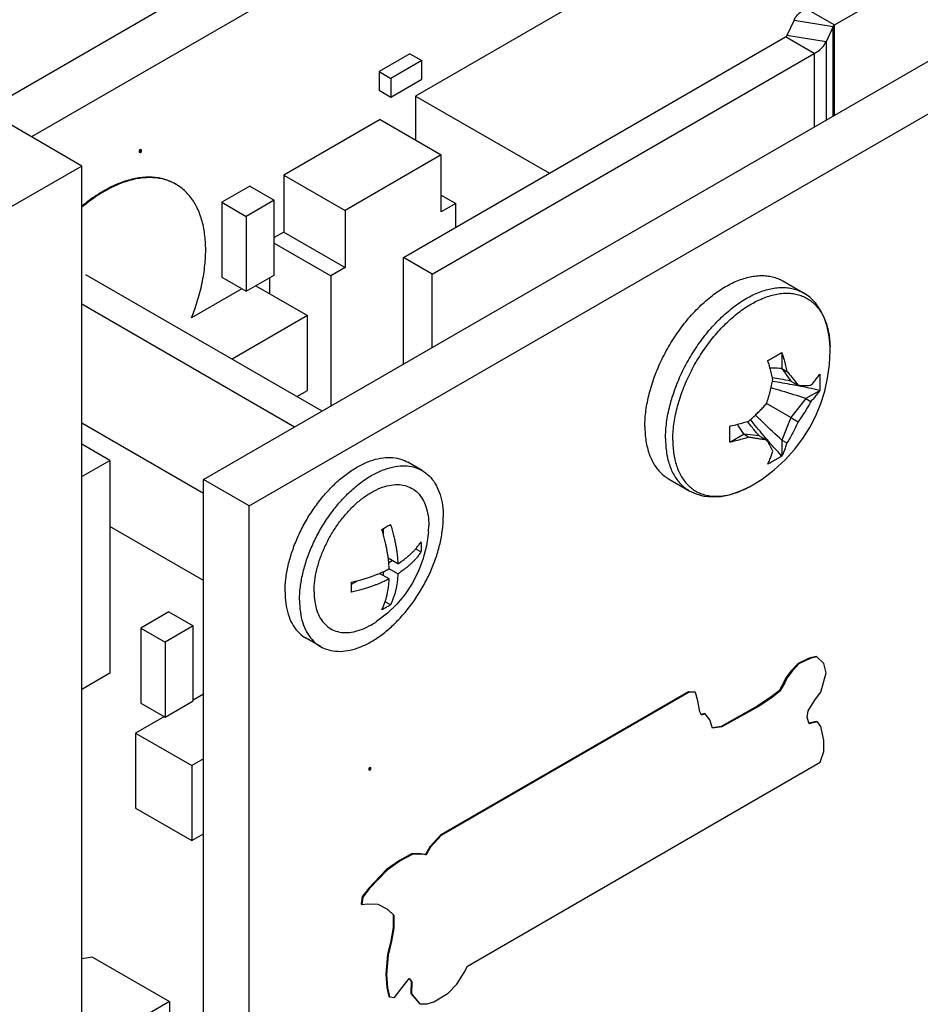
# Model space of a CAD drawing. Header units: inches. Extents: x 0 to 34, y 0 to 22.
# Tile 24 of 84: x 9.3 to 10.1, y 7.4 to 8.4. Entities that reach past the tile are written whole.
import ezdxf

# ---------------------------------------------------------------- set-up
doc = ezdxf.new("R2010")
doc.units = ezdxf.units.IN
doc.header["$LTSCALE"] = 1.87
doc.header["$MEASUREMENT"] = 0
doc.layers.get('0').update_dxf_attribs({"linetype": 'CONTINUOUS'})

msp = doc.modelspace()

# ---------------------------------------------------------------- linework, layer by layer
at = {"color": 7, "linetype": 'CONTINUOUS'}
for p, q in [((13.30706, 10.62177), (9.23667, 8.27157)), ((13.3509, 10.59645), (9.28051, 8.24626)), ((9.44556, 7.91778), (13.33182, 10.16166)), ((9.4894, 7.89247), (13.37566, 10.13635)), ((9.32888, 8.21833), (8.77168, 8.54005)), ((9.92726, 8.44617), (9.64887, 8.28543)), ((10.02312, 8.36948), (10.0507, 8.35355)), ((10.01174, 8.35809), (10.0049, 8.34335)), ((10.01174, 8.35809), (10.04941, 8.35226)), ((9.63717, 8.13049), (10.0036, 8.34206)), ((10.03118, 8.32614), (10.0036, 8.34206)), ((10.04257, 8.33752), (10.0049, 8.34335)), ((9.64354, 8.32605), (9.61384, 8.3089)), ((9.65485, 8.31952), (9.62515, 8.30237)), ((9.64354, 8.32605), (9.65485, 8.31952)), ((9.65485, 8.30156), (9.65485, 8.31952)), ((9.61384, 8.3089), (9.61384, 8.29094)), ((9.61384, 8.3089), (9.62515, 8.30237)), ((9.62515, 8.30237), (9.62515, 8.28441)), ((9.62515, 8.28441), (9.65485, 8.30156)), ((9.61384, 8.29094), (9.62515, 8.28441)), ((9.64887, 8.28543), (9.64887, 8.24336)), ((9.64887, 8.28543), (9.7772, 8.21134)), ((9.6149, 8.26298), (9.52262, 8.2097)), ((9.6149, 8.26298), (9.67359, 8.22909)), ((9.38544, 8.23418), (9.38403, 8.23337)), ((9.38403, 8.23337), (9.38403, 8.23174)), ((9.38403, 8.23337), (9.38474, 8.23296)), ((9.38615, 8.23378), (9.38474, 8.23296)), ((9.38474, 8.23296), (9.38474, 8.23133)), ((9.38474, 8.23133), (9.38615, 8.23214)), ((9.38544, 8.23418), (9.38615, 8.23378)), ((9.38615, 8.23214), (9.38615, 8.23378)), ((9.38403, 8.23174), (9.38474, 8.23133)), ((9.67359, 8.22909), (9.58131, 8.17581)), ((9.67359, 8.17439), (9.67359, 8.22909)), ((9.32888, 8.21833), (9.25816, 8.17751)), ((9.32888, 4.59076), (9.32888, 8.21833)), ((9.52262, 8.2097), (9.52262, 8.15499)), ((9.52262, 8.2097), (9.58131, 8.17581)), ((9.4901, 8.19908), (9.46323, 8.18357)), ((9.4901, 8.19908), (9.51343, 8.18561)), ((9.51343, 8.18561), (9.48656, 8.17009)), ((9.51343, 8.11376), (9.51343, 8.18561)), ((9.67359, 8.19031), (9.68738, 8.18235)), ((9.46323, 8.18357), (9.46323, 8.11172)), ((9.46323, 8.18357), (9.48656, 8.17009)), ((9.58131, 8.17581), (9.58131, 8.12111)), ((9.68738, 8.18235), (9.67359, 8.17439)), ((9.68738, 8.15947), (9.68738, 8.18235)), ((9.48656, 8.17009), (9.48656, 8.09825)), ((9.52262, 8.15499), (9.51343, 8.14969)), ((9.52262, 8.15499), (9.58131, 8.12111)), ((9.51343, 8.14438), (9.56752, 8.11315)), ((9.63717, 8.02842), (9.63717, 8.13049)), ((9.66475, 8.11456), (9.63717, 8.13049)), ((9.58131, 8.12111), (9.56752, 8.11315)), ((9.5592, 7.9834), (9.33282, 8.11411)), ((9.46323, 8.11172), (9.48656, 8.09825)), ((9.48656, 8.09825), (9.51343, 8.11376)), ((9.50883, 8.11111), (9.50883, 8.096)), ((9.56752, 8.11315), (9.56752, 7.9882)), ((9.48232, 8.1007), (9.43391, 8.07275)), ((9.49575, 8.10355), (9.54525, 8.07498)), ((10.00093, 8.10815), (10.02073, 8.09672)), ((9.53273, 7.96811), (9.32888, 8.08581)), ((9.54525, 8.07498), (9.47292, 8.03322)), ((9.54525, 8.00313), (9.54525, 8.07498)), ((10.00022, 8.03908), (10.00022, 8.02417)), ((10.00022, 8.02417), (10.00863, 8.0122)), ((10.00022, 8.02417), (10.00497, 8.02143)), ((10.00863, 8.0122), (10.01568, 8.00814)), ((9.53514, 7.99729), (9.54525, 8.00313)), ((10.03611, 8.00284), (10.0232, 7.99539)), ((10.00863, 7.97727), (9.98542, 7.99067)), ((10.0232, 7.99539), (10.00863, 7.97727)), ((10.0232, 7.99539), (10.02795, 7.99265)), ((10.00863, 7.97727), (10.00022, 7.95559)), ((10.00863, 7.97727), (10.01568, 7.9732)), ((9.44556, 7.90435), (9.32888, 7.97172)), ((9.96381, 7.9611), (9.9509, 7.95364)), ((9.96381, 7.9611), (9.96855, 7.95836)), ((9.97838, 7.9598), (9.96381, 7.9611)), ((9.97838, 7.9598), (9.98542, 7.95573)), ((9.35575, 7.93615), (9.32888, 7.95166)), ((10.00022, 7.95559), (10.00022, 7.94068)), ((10.00022, 7.95559), (10.00497, 7.95285)), ((9.32888, 7.92063), (9.35575, 7.93615)), ((9.35575, 7.93615), (9.35575, 7.73203)), ((9.65527, 7.92636), (9.64135, 7.9344)), ((9.44556, 6.50121), (9.44556, 7.91778)), ((9.4894, 7.89247), (9.44556, 7.91778)), ((9.89143, 7.9185), (9.91123, 7.90706)), ((9.4894, 6.47589), (9.4894, 7.89247)), ((9.66129, 7.86776), (9.66153, 7.87372)), ((9.44556, 7.82084), (9.35575, 7.87269)), ((9.61824, 7.86417), (9.61824, 7.87093)), ((9.65408, 7.84828), (9.64895, 7.85125)), ((9.63194, 7.83695), (9.62272, 7.84228)), ((9.62318, 7.83808), (9.62659, 7.84005)), ((9.62359, 7.82249), (9.61437, 7.82781)), ((9.61824, 7.82558), (9.61824, 7.82952)), ((9.63194, 7.82731), (9.62359, 7.83213)), ((9.58734, 7.81738), (9.59317, 7.82075)), ((9.62485, 7.79765), (9.61972, 7.80062)), ((9.41231, 7.79084), (9.38544, 7.77533)), ((9.41231, 7.79084), (9.43565, 7.77737)), ((9.38544, 7.77533), (9.38544, 7.70348)), ((9.38544, 7.77533), (9.40878, 7.76186)), ((9.43565, 7.77737), (9.40878, 7.76186)), ((9.43565, 7.70552), (9.43565, 7.77737)), ((9.40878, 7.76186), (9.40878, 7.69001)), ((9.55782, 7.75759), (9.5439, 7.76563)), ((10.01568, 7.74144), (10.00914, 7.73442)), ((10.01639, 7.74103), (10.00985, 7.73402)), ((10.02642, 7.74656), (10.01568, 7.74144)), ((10.01568, 7.74144), (10.01639, 7.74103)), ((10.02713, 7.74615), (10.01639, 7.74103)), ((10.03296, 7.74818), (10.02642, 7.74656)), ((10.02642, 7.74656), (10.02713, 7.74615)), ((10.03367, 7.74777), (10.02713, 7.74615)), ((10.03296, 7.74818), (10.03367, 7.74777)), ((10.04021, 7.7413), (10.03367, 7.74777)), ((10.04255, 7.7324), (10.04021, 7.7413)), ((9.35575, 7.73203), (9.32888, 7.71652)), ((10.00914, 7.73442), (10.004, 7.72768)), ((10.00985, 7.73402), (10.00471, 7.72727)), ((10.00914, 7.73442), (10.00985, 7.73402)), ((10.03741, 7.71379), (10.04255, 7.7324)), ((10.00213, 7.72337), (9.99746, 7.71527)), ((10.00284, 7.72296), (9.99817, 7.71487)), ((10.004, 7.72768), (10.00213, 7.72337)), ((10.00213, 7.72337), (10.00284, 7.72296)), ((10.00471, 7.72727), (10.00284, 7.72296)), ((10.004, 7.72768), (10.00471, 7.72727)), ((9.91057, 7.71419), (9.67278, 7.5769)), ((9.91127, 7.71378), (9.67349, 7.57649)), ((9.91057, 7.71419), (9.91127, 7.71378)), ((9.91664, 7.71392), (9.91057, 7.71419)), ((9.91735, 7.71351), (9.91127, 7.71378)), ((9.91664, 7.71392), (9.91735, 7.71351)), ((9.91968, 7.70569), (9.91735, 7.71351)), ((9.99746, 7.71527), (9.98998, 7.70934)), ((9.99817, 7.71487), (9.99069, 7.70893)), ((9.99746, 7.71527), (9.99817, 7.71487)), ((10.03227, 7.70705), (10.03741, 7.71379)), ((9.38544, 7.70348), (9.40878, 7.69001)), ((9.40878, 7.69001), (9.43565, 7.70552)), ((9.44556, 7.71206), (9.43565, 7.70634)), ((9.92155, 7.6949), (9.91968, 7.70569)), ((9.98998, 7.70934), (9.9769, 7.70071)), ((9.99069, 7.70893), (9.97761, 7.7003)), ((9.98998, 7.70934), (9.99069, 7.70893)), ((10.02947, 7.70273), (10.03227, 7.70705)), ((9.92295, 7.69194), (9.92155, 7.6949)), ((9.9769, 7.70071), (9.94187, 7.68102)), ((9.97761, 7.7003), (9.94257, 7.68061)), ((9.9769, 7.70071), (9.97761, 7.7003)), ((10.02433, 7.68952), (10.02526, 7.69599)), ((10.02526, 7.69599), (10.02947, 7.70273)), ((9.40807, 7.69042), (9.38049, 7.67449)), ((9.92598, 7.69342), (9.92279, 7.6925)), ((9.92669, 7.69302), (9.92295, 7.69194)), ((9.92598, 7.69342), (9.92669, 7.69302)), ((9.93089, 7.68735), (9.92669, 7.69302)), ((9.9337, 7.67926), (9.93089, 7.68735)), ((10.0262, 7.68358), (10.02433, 7.68952)), ((10.03343, 7.68588), (10.02607, 7.68413)), ((10.03414, 7.68547), (10.0262, 7.68358)), ((10.03343, 7.68588), (10.03414, 7.68547)), ((10.03741, 7.68089), (10.03414, 7.68547)), ((9.94187, 7.68102), (9.93362, 7.67977)), ((9.94257, 7.68061), (9.9337, 7.67926)), ((9.94187, 7.68102), (9.94257, 7.68061)), ((10.04021, 7.66794), (10.03741, 7.68089)), ((9.38049, 7.67449), (9.38049, 7.60264)), ((9.38049, 7.67449), (9.43423, 7.64347)), ((10.04021, 7.65715), (10.04021, 7.66794)), ((10.03694, 7.64663), (10.04021, 7.65715)), ((9.44556, 7.65), (9.43423, 7.64347)), ((9.69871, 7.45134), (10.03694, 7.64663)), ((9.43423, 7.64347), (9.43423, 7.57162)), ((9.60537, 7.64182), (9.60395, 7.641)), ((9.60395, 7.641), (9.60395, 7.63937)), ((9.60395, 7.641), (9.60466, 7.64059)), ((9.60395, 7.63937), (9.60466, 7.63896)), ((9.60607, 7.64141), (9.60466, 7.64059)), ((9.60466, 7.64059), (9.60466, 7.63896)), ((9.60466, 7.63896), (9.60607, 7.63978)), ((9.60537, 7.64182), (9.60607, 7.64141)), ((9.60607, 7.63978), (9.60607, 7.64141)), ((9.38049, 7.60264), (9.43423, 7.57162)), ((9.43423, 7.57162), (9.44556, 7.57815)), ((9.67278, 7.5769), (9.6625, 7.56557)), ((9.67349, 7.57649), (9.66321, 7.56516)), ((9.67278, 7.5769), (9.67349, 7.57649)), ((9.6625, 7.56557), (9.6583, 7.55829)), ((9.66321, 7.56516), (9.65901, 7.55788)), ((9.6625, 7.56557), (9.66321, 7.56516)), ((9.63354, 7.55262), (9.62093, 7.54372)), ((9.63425, 7.55221), (9.62163, 7.54331)), ((9.64568, 7.55909), (9.63354, 7.55262)), ((9.63354, 7.55262), (9.63425, 7.55221)), ((9.64639, 7.55869), (9.63425, 7.55221)), ((9.64568, 7.55909), (9.64639, 7.55869)), ((9.65363, 7.55882), (9.64568, 7.55909)), ((9.65433, 7.55842), (9.64639, 7.55869)), ((9.65363, 7.55882), (9.65433, 7.55842)), ((9.6583, 7.55829), (9.65363, 7.55882)), ((9.65901, 7.55788), (9.65433, 7.55842)), ((9.6583, 7.55829), (9.65901, 7.55788)), ((9.62093, 7.54372), (9.60364, 7.52565)), ((9.62163, 7.54331), (9.60435, 7.52524)), ((9.62093, 7.54372), (9.62163, 7.54331)), ((9.60364, 7.52565), (9.60084, 7.52187)), ((9.60435, 7.52524), (9.60154, 7.52146)), ((9.60364, 7.52565), (9.60435, 7.52524)), ((9.59757, 7.51783), (9.59663, 7.51081)), ((9.59827, 7.51742), (9.59734, 7.51041)), ((9.60084, 7.52187), (9.59757, 7.51783)), ((9.59757, 7.51783), (9.59827, 7.51742)), ((9.60154, 7.52146), (9.59827, 7.51742)), ((9.60084, 7.52187), (9.60154, 7.52146)), ((9.59663, 7.51081), (9.59734, 7.51041)), ((9.59734, 7.51041), (9.60295, 7.51094)), ((9.60295, 7.51094), (9.61276, 7.51068)), ((9.61276, 7.51068), (9.6221, 7.50582)), ((9.62149, 7.50614), (9.62747, 7.50057)), ((9.6221, 7.50582), (9.62817, 7.50016)), ((9.62747, 7.50057), (9.62747, 7.48816)), ((9.62747, 7.50057), (9.62817, 7.50016)), ((9.62817, 7.50016), (9.62817, 7.48775)), ((9.62747, 7.48816), (9.62513, 7.47548)), ((9.62817, 7.48775), (9.62584, 7.47507)), ((9.62747, 7.48816), (9.62817, 7.48775)), ((9.62513, 7.47548), (9.62186, 7.46227)), ((9.62584, 7.47507), (9.62257, 7.46186)), ((9.62513, 7.47548), (9.62584, 7.47507)), ((9.33906, 7.45988), (9.32888, 7.4583)), ((9.33906, 7.45988), (9.41297, 7.4172)), ((9.62186, 7.46227), (9.62046, 7.44366)), ((9.62257, 7.46186), (9.62117, 7.44325)), ((9.62186, 7.46227), (9.62257, 7.46186)), ((9.69544, 7.44514), (9.69871, 7.45134)), ((9.62046, 7.44366), (9.62139, 7.43071)), ((9.62046, 7.44366), (9.62117, 7.44325)), ((9.62117, 7.44325), (9.6221, 7.4303)), ((9.63378, 7.42788), (9.64265, 7.43947)), ((9.64249, 7.43926), (9.64475, 7.43665)), ((9.64265, 7.43947), (9.64546, 7.43624)), ((9.68844, 7.43408), (9.69544, 7.44514)), ((9.62139, 7.43071), (9.62326, 7.42208)), ((9.62139, 7.43071), (9.6221, 7.4303)), ((9.6221, 7.4303), (9.62397, 7.42167)), ((9.64475, 7.43665), (9.64428, 7.42505)), ((9.64475, 7.43665), (9.64546, 7.43624)), ((9.64546, 7.43624), (9.64499, 7.42464)), ((9.68003, 7.42545), (9.68844, 7.43408)), ((9.62326, 7.42208), (9.62397, 7.42167)), ((9.62397, 7.42167), (9.62864, 7.42113)), ((9.62864, 7.42113), (9.63378, 7.42788)), ((9.64428, 7.42505), (9.65223, 7.41561)), ((9.64428, 7.42505), (9.64499, 7.42464)), ((9.64499, 7.42464), (9.65293, 7.4152)), ((9.66648, 7.41709), (9.68003, 7.42545)), ((9.41297, 7.4172), (9.32888, 7.36865)), ((9.41297, 7.4172), (9.41297, 7.26371)), ((9.65223, 7.41561), (9.65293, 7.4152)), ((9.65293, 7.4152), (9.65994, 7.41493)), ((9.65994, 7.41493), (9.66648, 7.41709))]:
    msp.add_line(p, q, dxfattribs=at)
at = {"color": 3, "linetype": 'CONTINUOUS'}
for p, q in [((10.0507, 8.35355), (10.22692, 8.4553)), ((10.04941, 8.35226), (10.04257, 8.33752)), ((10.04941, 8.26644), (10.04941, 8.35226)), ((10.0507, 8.26718), (10.0507, 8.35355)), ((10.04257, 8.33752), (10.04257, 8.26249)), ((9.66475, 8.11456), (10.03118, 8.32614)), ((10.03118, 8.32614), (10.03118, 8.25591)), ((9.66475, 8.04434), (9.66475, 8.11456))]:
    msp.add_line(p, q, dxfattribs=at)
at = {"color": 7, "linetype": 'CONTINUOUS'}
for points in [[(10.04631, 8.04486), (10.04553, 8.05498), (10.04368, 8.06442), (10.0408, 8.073), (10.03697, 8.08058), (10.03228, 8.08707), (10.02685, 8.09245), (10.02073, 8.09672)], [(10.04635, 8.04144), (10.04634, 8.04258), (10.04633, 8.04372), (10.04631, 8.04486)], [(9.96893, 7.91084), (9.98108, 7.91826), (9.99286, 7.92714), (10.00325, 7.93668), (10.01223, 7.94661), (10.02008, 7.95699), (10.02685, 7.96779), (10.03261, 7.97897), (10.03737, 7.99051), (10.04115, 8.00243), (10.04396, 8.01487), (10.04573, 8.0279), (10.04635, 8.04144)], [(9.91123, 7.90706), (9.91797, 7.90391), (9.92534, 7.90189), (9.93331, 7.90108), (9.9418, 7.90154), (9.95068, 7.90334), (9.95978, 7.90646), (9.96893, 7.91084)], [(9.6613, 7.86776), (9.65941, 7.85405), (9.65602, 7.84105), (9.6514, 7.82912), (9.64563, 7.81802), (9.6388, 7.80777), (9.63096, 7.79836), (9.62197, 7.78967), (9.61158, 7.78167)]]:
    msp.add_lwpolyline(points, dxfattribs=at)
for points, knots in [([(10.01174, 8.35809), (10.01243, 8.35957), (10.01432, 8.36251), (10.01823, 8.36634), (10.0214, 8.36848), (10.02312, 8.36948)], [0, 0, 0, 0, 0.301288, 0.633467, 1, 1, 1, 1]), ([(10.0036, 8.34206), (10.0038, 8.34217), (10.00416, 8.34241), (10.0046, 8.34285), (10.00482, 8.34318), (10.0049, 8.34335)], [0, 0, 0, 0, 0.366533, 0.698712, 1, 1, 1, 1]), ([(9.41849, 8.20119), (9.41685, 8.20214), (9.41169, 8.20471), (9.40216, 8.20739), (9.38978, 8.20796), (9.37667, 8.20594), (9.36307, 8.2014), (9.34924, 8.19447), (9.3378, 8.18686), (9.33107, 8.18155), (9.32873, 8.1796)], [0, 0, 0, 0, 0.057859, 0.175818, 0.3003, 0.434423, 0.579996, 0.737615, 0.906879, 1, 1, 1, 1]), ([(9.41849, 8.20118), (9.41707, 8.20197), (9.41213, 8.20437), (9.40287, 8.20699), (9.39049, 8.20755), (9.37738, 8.20553), (9.36378, 8.20099), (9.34995, 8.19406), (9.33825, 8.18628), (9.33129, 8.18076), (9.32873, 8.1786)], [0, 0, 0, 0, 0.049513, 0.167344, 0.291691, 0.425667, 0.571081, 0.728528, 0.897608, 1, 1, 1, 1]), ([(9.44767, 8.13784), (9.44767, 8.14299), (9.44708, 8.1529), (9.44421, 8.16695), (9.4394, 8.17931), (9.43273, 8.18975), (9.42564, 8.19665), (9.42083, 8.19984), (9.41919, 8.20078)], [0, 0, 0, 0, 0.213709, 0.411083, 0.592934, 0.761715, 0.921655, 1, 1, 1, 1]), ([(9.43405, 8.07269), (9.43581, 8.07712), (9.43951, 8.08739), (9.44395, 8.1036), (9.44694, 8.12092), (9.44767, 8.13232), (9.44767, 8.13784)], [0, 0, 0, 0, 0.21345, 0.489227, 0.752273, 1, 1, 1, 1]), ([(9.86875, 7.96862), (9.86875, 7.97113), (9.86894, 7.97626), (9.86974, 7.98404), (9.87106, 7.99203), (9.87289, 8.00016), (9.87522, 8.00838), (9.87803, 8.01663), (9.88131, 8.02486), (9.88502, 8.03301), (9.88915, 8.04103), (9.89367, 8.04885), (9.89855, 8.05644), (9.90375, 8.06374), (9.90924, 8.07069), (9.91498, 8.07725), (9.92093, 8.08337), (9.92706, 8.08902), (9.93331, 8.09416), (9.93966, 8.09875), (9.94605, 8.10275), (9.95244, 8.10615), (9.95879, 8.10892), (9.96506, 8.11104), (9.97121, 8.11249), (9.97719, 8.11326), (9.98296, 8.11335), (9.98849, 8.11275), (9.99374, 8.11146), (9.99785, 8.10982), (10.00018, 8.10859), (10.00093, 8.10815)], [0, 0, 0, 0, 0.034503, 0.070331, 0.107384, 0.145541, 0.184663, 0.224593, 0.265166, 0.306203, 0.347521, 0.388934, 0.430253, 0.47129, 0.511863, 0.551794, 0.590917, 0.629075, 0.66613, 0.701959, 0.736464, 0.769572, 0.801243, 0.831471, 0.860293, 0.887792, 0.914102, 0.939411, 0.96396, 0.988032, 1, 1, 1, 1]), ([(9.89318, 7.9903), (9.89376, 7.9925), (9.8952, 7.99749), (9.89783, 8.0052), (9.9011, 8.01343), (9.90482, 8.02158), (9.90895, 8.02959), (9.91347, 8.03742), (9.91835, 8.04501), (9.92355, 8.0523), (9.92904, 8.05925), (9.93478, 8.06582), (9.94073, 8.07194), (9.94686, 8.07759), (9.95311, 8.08273), (9.95946, 8.08732), (9.96585, 8.09132), (9.97224, 8.09472), (9.97859, 8.09749), (9.98486, 8.0996), (9.99101, 8.10106), (9.99699, 8.10183), (10.00276, 8.10192), (10.00829, 8.10132), (10.01354, 8.10003), (10.01765, 8.09839), (10.01998, 8.09716), (10.02073, 8.09672)], [0, 0, 0, 0, 0.036945, 0.08411, 0.132032, 0.180504, 0.229309, 0.278224, 0.327029, 0.375501, 0.423425, 0.470591, 0.516801, 0.561873, 0.605641, 0.647961, 0.688718, 0.727825, 0.765234, 0.800938, 0.834982, 0.867462, 0.898539, 0.928434, 0.95743, 0.985863, 1, 1, 1, 1]), ([(9.9524, 8.07278), (9.95438, 8.0745), (9.95838, 8.07779), (9.96456, 8.08226), (9.97078, 8.08616), (9.97701, 8.08947), (9.9832, 8.09217), (9.9893, 8.09423), (9.99529, 8.09564), (10.00112, 8.09639), (10.00674, 8.09648), (10.01213, 8.0959), (10.01724, 8.09464), (10.02204, 8.09273), (10.02648, 8.09016), (10.03054, 8.08697), (10.03418, 8.08317), (10.03738, 8.0788), (10.04012, 8.07388), (10.04238, 8.06846), (10.04361, 8.06435), (10.04417, 8.06208), (10.04423, 8.0618)], [0, 0, 0, 0, 0.068181, 0.134107, 0.197597, 0.258518, 0.316793, 0.372413, 0.425446, 0.476044, 0.524455, 0.571025, 0.616194, 0.660487, 0.70448, 0.748771, 0.79394, 0.840508, 0.888917, 0.939512, 0.992542, 1, 1, 1, 1]), ([(9.94061, 8.06131), (9.9425, 8.06335), (9.94632, 8.06728), (9.95035, 8.071), (9.9524, 8.07278)], [0, 0, 0, 0, 0.506238, 1, 1, 1, 1]), ([(9.90184, 7.99415), (9.90268, 7.99685), (9.90453, 8.00226), (9.90772, 8.01028), (9.91134, 8.01822), (9.91536, 8.02603), (9.91976, 8.03365), (9.92452, 8.04105), (9.92958, 8.04815), (9.93493, 8.05492), (9.93869, 8.05922), (9.94061, 8.06131)], [0, 0, 0, 0, 0.108764, 0.219275, 0.331052, 0.443596, 0.556398, 0.668943, 0.780721, 0.891234, 1, 1, 1, 1]), ([(10.04423, 8.0618), (10.04466, 8.05999), (10.04505, 8.05801), (10.04536, 8.05602), (10.04538, 8.05586)], [0, 0, 0, 0, 0.920882, 1, 1, 1, 1]), ([(10.04574, 8.05316), (10.04588, 8.05199), (10.04614, 8.04922), (10.04627, 8.04645), (10.04631, 8.04486)], [0, 0, 0, 0, 0.424982, 1, 1, 1, 1]), ([(9.98662, 8.03192), (9.98816, 8.03277), (9.99121, 8.03448), (9.99568, 8.03706), (9.99859, 8.0388), (10.00002, 8.03966)], [0, 0, 0, 0, 0.34252, 0.67681, 1, 1, 1, 1]), ([(10.00002, 8.03966), (10.00005, 8.03956), (10.00012, 8.03937), (10.00019, 8.03917), (10.00022, 8.03908)], [0, 0, 0, 0, 0.500541, 1, 1, 1, 1]), ([(10.00022, 8.03908), (10.0009, 8.03693), (10.00212, 8.03284), (10.00368, 8.02695), (10.00457, 8.02321), (10.00497, 8.02143)], [0, 0, 0, 0, 0.369293, 0.701092, 1, 1, 1, 1]), ([(9.98679, 8.03132), (9.98676, 8.03142), (9.9867, 8.03162), (9.98664, 8.03182), (9.98662, 8.03192)], [0, 0, 0, 0, 0.499466, 1, 1, 1, 1]), ([(9.99153, 8.01367), (9.99113, 8.01545), (9.99025, 8.01919), (9.98868, 8.02508), (9.98746, 8.02917), (9.98679, 8.03132)], [0, 0, 0, 0, 0.298908, 0.630707, 1, 1, 1, 1]), ([(10.00022, 8.02417), (9.99723, 8.0244), (9.99342, 8.0246), (9.98961, 8.02469), (9.98879, 8.0247)], [0, 0, 0, 0, 0.78686, 1, 1, 1, 1]), ([(10.00863, 8.0122), (10.00533, 8.01286), (9.99955, 8.01392), (9.99373, 8.01482), (9.99124, 8.01517)], [0, 0, 0, 0, 0.572327, 1, 1, 1, 1]), ([(10.00497, 8.02143), (10.00595, 8.02028), (10.00785, 8.01804), (10.01059, 8.0147), (10.01319, 8.01143), (10.01486, 8.00924), (10.01568, 8.00814)], [0, 0, 0, 0, 0.26616, 0.51585, 0.758902, 1, 1, 1, 1]), ([(10.02795, 8.00817), (10.02887, 8.00914), (10.03074, 8.01122), (10.03349, 8.01461), (10.03524, 8.01706), (10.03611, 8.01836)], [0, 0, 0, 0, 0.309018, 0.641536, 1, 1, 1, 1]), ([(10.03611, 8.01836), (10.03615, 8.01841), (10.03623, 8.01852), (10.03631, 8.01863), (10.03635, 8.01869)], [0, 0, 0, 0, 0.500215, 1, 1, 1, 1]), ([(10.03637, 8.01837), (10.03642, 8.01762), (10.03652, 8.01599), (10.03662, 8.0135), (10.03664, 8.01177), (10.03664, 8.0109)], [0, 0, 0, 0, 0.305081, 0.652436, 1, 1, 1, 1]), ([(9.98542, 7.99067), (9.98607, 7.99258), (9.98728, 7.99638), (9.98889, 8.00209), (9.99032, 8.00784), (9.99114, 8.0117), (9.99153, 8.01367)], [0, 0, 0, 0, 0.254752, 0.50194, 0.747143, 1, 1, 1, 1]), ([(10.0232, 7.99539), (10.01551, 7.99792), (10.00437, 8.00139), (9.99315, 8.00459), (9.98972, 8.00554)], [0, 0, 0, 0, 0.694373, 1, 1, 1, 1]), ([(10.01556, 8.00757), (10.01376, 8.00792), (10.00564, 8.00944), (9.99749, 8.01081), (9.99112, 8.01179)], [0, 0, 0, 0, 0.221595, 1, 1, 1, 1]), ([(10.01568, 8.00814), (10.01655, 8.00809), (10.01826, 8.00801), (10.02077, 8.00794), (10.0232, 8.00794), (10.02558, 8.00801), (10.02716, 8.0081), (10.02795, 8.00817)], [0, 0, 0, 0, 0.212912, 0.417657, 0.614272, 0.806991, 1, 1, 1, 1]), ([(10.03664, 8.0109), (10.03664, 8.01004), (10.03662, 8.00833), (10.03652, 8.00576), (10.03641, 8.00406), (10.03635, 8.00321)], [0, 0, 0, 0, 0.336071, 0.669246, 1, 1, 1, 1]), ([(10.03611, 8.00284), (10.03524, 8.00154), (10.03349, 7.9991), (10.03074, 7.99571), (10.02887, 7.99363), (10.02795, 7.99265)], [0, 0, 0, 0, 0.358464, 0.690982, 1, 1, 1, 1]), ([(10.03635, 8.00321), (10.03631, 8.00315), (10.03623, 8.00303), (10.03615, 8.00291), (10.03611, 8.00284)], [0, 0, 0, 0, 0.499962, 1, 1, 1, 1]), ([(9.88855, 7.95719), (9.88855, 7.9597), (9.88874, 7.96483), (9.88954, 7.97261), (9.89086, 7.9806), (9.89219, 7.9865), (9.89303, 7.98975), (9.89318, 7.9903)], [0, 0, 0, 0, 0.224947, 0.458527, 0.700096, 0.948864, 1, 1, 1, 1]), ([(9.96855, 7.97387), (9.96984, 7.97499), (9.97231, 7.97721), (9.97585, 7.98057), (9.97917, 7.98389), (9.98236, 7.98724), (9.98441, 7.98952), (9.98542, 7.99067)], [0, 0, 0, 0, 0.215321, 0.41795, 0.613825, 0.807761, 1, 1, 1, 1]), ([(10.02795, 7.99265), (10.02718, 7.99122), (10.02564, 7.98845), (10.02326, 7.98443), (10.02082, 7.98059), (10.01831, 7.97685), (10.01657, 7.97441), (10.01568, 7.9732)], [0, 0, 0, 0, 0.211875, 0.412953, 0.608924, 0.80453, 1, 1, 1, 1]), ([(9.89549, 7.9555), (9.89549, 7.95794), (9.89567, 7.96294), (9.89645, 7.97052), (9.89773, 7.9783), (9.89891, 7.98351), (9.89957, 7.98613)], [0, 0, 0, 0, 0.23707, 0.483238, 0.737826, 1, 1, 1, 1]), ([(10.00022, 7.95559), (9.99418, 7.96098), (9.98561, 7.96889), (9.97724, 7.97701), (9.9747, 7.9795)], [0, 0, 0, 0, 0.694579, 1, 1, 1, 1]), ([(9.86875, 7.96862), (9.86875, 7.96621), (9.86892, 7.96149), (9.8697, 7.9546), (9.871, 7.94811), (9.87281, 7.94207), (9.87513, 7.9365), (9.87795, 7.93145), (9.88123, 7.92696), (9.88497, 7.92306), (9.88845, 7.92033), (9.89067, 7.91893), (9.89143, 7.9185)], [0, 0, 0, 0, 0.125645, 0.245833, 0.360545, 0.469921, 0.574276, 0.674121, 0.770169, 0.863331, 0.954684, 1, 1, 1, 1]), ([(9.95029, 7.969), (9.95039, 7.96903), (9.95059, 7.96908), (9.9508, 7.96913), (9.9509, 7.96916)], [0, 0, 0, 0, 0.500539, 1, 1, 1, 1]), ([(9.95037, 7.9611), (9.95037, 7.96197), (9.95036, 7.96371), (9.95034, 7.96635), (9.95031, 7.96811), (9.95029, 7.969)], [0, 0, 0, 0, 0.330209, 0.663476, 1, 1, 1, 1]), ([(9.9509, 7.96916), (9.95311, 7.96965), (9.95727, 7.97064), (9.96315, 7.97223), (9.96682, 7.97333), (9.96855, 7.97387)], [0, 0, 0, 0, 0.371297, 0.702849, 1, 1, 1, 1]), ([(9.96381, 7.9611), (9.96211, 7.96357), (9.96003, 7.96677), (9.95805, 7.97003), (9.95763, 7.97073)], [0, 0, 0, 0, 0.787014, 1, 1, 1, 1]), ([(9.97838, 7.9598), (9.97616, 7.96233), (9.97235, 7.96681), (9.96866, 7.97139), (9.96711, 7.97337)], [0, 0, 0, 0, 0.572417, 1, 1, 1, 1]), ([(9.98585, 7.95611), (9.98465, 7.9575), (9.97927, 7.96377), (9.97401, 7.97015), (9.96999, 7.97517)], [0, 0, 0, 0, 0.221695, 1, 1, 1, 1]), ([(10.01568, 7.9732), (10.01488, 7.97138), (10.01325, 7.96785), (10.01065, 7.9627), (10.00791, 7.95772), (10.00597, 7.95447), (10.00497, 7.95285)], [0, 0, 0, 0, 0.258696, 0.507091, 0.751002, 1, 1, 1, 1]), ([(9.95029, 7.95353), (9.95031, 7.95435), (9.95034, 7.95602), (9.95037, 7.95854), (9.95037, 7.96024), (9.95037, 7.9611)], [0, 0, 0, 0, 0.326787, 0.660022, 1, 1, 1, 1]), ([(9.96855, 7.95836), (9.96682, 7.95781), (9.96315, 7.95671), (9.95727, 7.95513), (9.95311, 7.95413), (9.9509, 7.95364)], [0, 0, 0, 0, 0.297151, 0.628703, 1, 1, 1, 1]), ([(9.98542, 7.95573), (9.9844, 7.95585), (9.98231, 7.95611), (9.97913, 7.95656), (9.9758, 7.95708), (9.97226, 7.95767), (9.96982, 7.95812), (9.96855, 7.95836)], [0, 0, 0, 0, 0.181042, 0.369223, 0.564799, 0.772801, 1, 1, 1, 1]), ([(9.88855, 7.95719), (9.88855, 7.95478), (9.88872, 7.95005), (9.88949, 7.94317), (9.8908, 7.93668), (9.89261, 7.93064), (9.89493, 7.92507), (9.89775, 7.92002), (9.90103, 7.91553), (9.90477, 7.91163), (9.90825, 7.90889), (9.91047, 7.9075), (9.91123, 7.90706)], [0, 0, 0, 0, 0.125645, 0.245833, 0.360545, 0.469921, 0.574276, 0.674121, 0.770169, 0.863331, 0.954684, 1, 1, 1, 1]), ([(9.89549, 7.9555), (9.89549, 7.95315), (9.89565, 7.94855), (9.89641, 7.94184), (9.89768, 7.93552), (9.89944, 7.92963), (9.90171, 7.92421), (9.90444, 7.91929), (9.90764, 7.91492), (9.91128, 7.91112), (9.91534, 7.90793), (9.91978, 7.90536), (9.92458, 7.90345), (9.92969, 7.90219), (9.93508, 7.90161), (9.94071, 7.9017), (9.94653, 7.90245), (9.95069, 7.90343), (9.95291, 7.90408), (9.95317, 7.90416)], [0, 0, 0, 0, 0.075966, 0.148632, 0.217989, 0.284118, 0.347212, 0.407579, 0.465651, 0.521977, 0.57721, 0.632071, 0.687304, 0.743633, 0.801707, 0.862077, 0.925174, 0.991307, 1, 1, 1, 1]), ([(9.9509, 7.95364), (9.9508, 7.95362), (9.95059, 7.95358), (9.95039, 7.95355), (9.95029, 7.95353)], [0, 0, 0, 0, 0.499699, 1, 1, 1, 1]), ([(9.99153, 7.94509), (9.99113, 7.94593), (9.99027, 7.94763), (9.98885, 7.95021), (9.98723, 7.95292), (9.98605, 7.95477), (9.98542, 7.95573)], [0, 0, 0, 0, 0.227889, 0.464901, 0.719985, 1, 1, 1, 1]), ([(10.00497, 7.95285), (10.00458, 7.95155), (10.00371, 7.94888), (10.00215, 7.94481), (10.00091, 7.94207), (10.00022, 7.94068)], [0, 0, 0, 0, 0.310815, 0.643511, 1, 1, 1, 1]), ([(9.98679, 7.93292), (9.98747, 7.93432), (9.98872, 7.93705), (9.99027, 7.94113), (9.99114, 7.94379), (9.99153, 7.94509)], [0, 0, 0, 0, 0.356489, 0.689185, 1, 1, 1, 1]), ([(10.00002, 7.94029), (9.99861, 7.93933), (9.99573, 7.93747), (9.99135, 7.93494), (9.98837, 7.93341), (9.9869, 7.93269)], [0, 0, 0, 0, 0.337234, 0.678324, 1, 1, 1, 1]), ([(10.00022, 7.94068), (10.00019, 7.94062), (10.00012, 7.94049), (10.00005, 7.94036), (10.00002, 7.94029)], [0, 0, 0, 0, 0.500014, 1, 1, 1, 1]), ([(9.52372, 7.81023), (9.52372, 7.81434), (9.52429, 7.82282), (9.52662, 7.83571), (9.53039, 7.8489), (9.53554, 7.86212), (9.54194, 7.87508), (9.54946, 7.88748), (9.55793, 7.89906), (9.56716, 7.90955), (9.57696, 7.91874), (9.5871, 7.92642), (9.59738, 7.93242), (9.60758, 7.93661), (9.61749, 7.93888), (9.62691, 7.93916), (9.63493, 7.93754), (9.63952, 7.93545), (9.64135, 7.93439)], [0, 0, 0, 0, 0.063414, 0.1309, 0.20172, 0.274953, 0.349566, 0.424458, 0.498517, 0.570668, 0.639928, 0.70546, 0.766638, 0.823129, 0.87498, 0.922725, 0.967454, 1, 1, 1, 1]), ([(9.54071, 7.82741), (9.54174, 7.83188), (9.54431, 7.84087), (9.54946, 7.85409), (9.55586, 7.86704), (9.56338, 7.87944), (9.57185, 7.89102), (9.58108, 7.90152), (9.59088, 7.9107), (9.60102, 7.91838), (9.6113, 7.92438), (9.6215, 7.92857), (9.63141, 7.93085), (9.64083, 7.93113), (9.64884, 7.9295), (9.65344, 7.92741), (9.65527, 7.92636)], [0, 0, 0, 0, 0.081486, 0.16575, 0.2516, 0.337772, 0.422985, 0.506004, 0.585696, 0.661097, 0.73149, 0.796489, 0.85615, 0.911086, 0.962552, 1, 1, 1, 1]), ([(9.98662, 7.93255), (9.98664, 7.93262), (9.9867, 7.93274), (9.98676, 7.93286), (9.98679, 7.93292)], [0, 0, 0, 0, 0.499819, 1, 1, 1, 1]), ([(9.65527, 7.92636), (9.65588, 7.92601), (9.65889, 7.92414), (9.66384, 7.91979), (9.66903, 7.91228), (9.67276, 7.90325), (9.67499, 7.8929), (9.67545, 7.88557), (9.67545, 7.88176)], [0, 0, 0, 0, 0.040909, 0.207237, 0.382175, 0.570906, 0.776495, 1, 1, 1, 1]), ([(9.62354, 7.91216), (9.62616, 7.91269), (9.63131, 7.91325), (9.63883, 7.91233), (9.64559, 7.9096), (9.65134, 7.90512), (9.65589, 7.89906), (9.65917, 7.89163), (9.66113, 7.88303), (9.66153, 7.87691), (9.66153, 7.87372)], [0, 0, 0, 0, 0.126432, 0.243526, 0.355398, 0.467268, 0.584357, 0.710783, 0.849031, 1, 1, 1, 1]), ([(9.96147, 7.90719), (9.96255, 7.90766), (9.96507, 7.90881), (9.96753, 7.91008), (9.96893, 7.91084)], [0, 0, 0, 0, 0.425382, 1, 1, 1, 1]), ([(9.59794, 7.89971), (9.60069, 7.9018), (9.60621, 7.90552), (9.61218, 7.90847), (9.61515, 7.90964)], [0, 0, 0, 0, 0.519584, 1, 1, 1, 1]), ([(9.95317, 7.90416), (9.95497, 7.90469), (9.9569, 7.90535), (9.95879, 7.90609), (9.95894, 7.90615)], [0, 0, 0, 0, 0.921531, 1, 1, 1, 1]), ([(9.55156, 7.81023), (9.55156, 7.81368), (9.55206, 7.82081), (9.55411, 7.83163), (9.55742, 7.8427), (9.56192, 7.85374), (9.56751, 7.86451), (9.57404, 7.87473), (9.58136, 7.88415), (9.58676, 7.88988), (9.58956, 7.89254)], [0, 0, 0, 0, 0.111387, 0.230213, 0.355016, 0.48399, 0.615103, 0.746217, 0.875193, 1, 1, 1, 1]), ([(9.55782, 7.75759), (9.55965, 7.75653), (9.56425, 7.75445), (9.57226, 7.75282), (9.58168, 7.7531), (9.59159, 7.75537), (9.60179, 7.75956), (9.61207, 7.76556), (9.62221, 7.77324), (9.63201, 7.78243), (9.64124, 7.79293), (9.64971, 7.80451), (9.65723, 7.81691), (9.66363, 7.82986), (9.66878, 7.84308), (9.67256, 7.85628), (9.67488, 7.86916), (9.67545, 7.87765), (9.67545, 7.88176)], [0, 0, 0, 0, 0.032546, 0.077275, 0.12502, 0.176871, 0.233362, 0.29454, 0.360072, 0.429332, 0.501483, 0.575542, 0.650434, 0.725047, 0.79828, 0.8691, 0.936586, 1, 1, 1, 1]), ([(9.6165, 7.86998), (9.61795, 7.87072), (9.62077, 7.87226), (9.62352, 7.87394), (9.62485, 7.8748)], [0, 0, 0, 0, 0.50705, 1, 1, 1, 1]), ([(9.62485, 7.8748), (9.62544, 7.87295), (9.62651, 7.86941), (9.62786, 7.86431), (9.62894, 7.85965), (9.6298, 7.85541), (9.63046, 7.85155), (9.63096, 7.84808), (9.63134, 7.84495), (9.63162, 7.84211), (9.63181, 7.83948), (9.63191, 7.83778), (9.63194, 7.83695)], [0, 0, 0, 0, 0.150853, 0.287035, 0.410347, 0.52218, 0.623241, 0.714019, 0.795111, 0.868152, 0.935632, 1, 1, 1, 1]), ([(9.62359, 7.83213), (9.62355, 7.83296), (9.62346, 7.83465), (9.62326, 7.83728), (9.62299, 7.84012), (9.62261, 7.84325), (9.62211, 7.84673), (9.62144, 7.85058), (9.62059, 7.85483), (9.61951, 7.85948), (9.61816, 7.86459), (9.61709, 7.86813), (9.6165, 7.86998)], [0, 0, 0, 0, 0.064368, 0.131848, 0.204889, 0.285981, 0.376759, 0.47782, 0.589653, 0.712965, 0.849147, 1, 1, 1, 1]), ([(9.63194, 7.83695), (9.63247, 7.83729), (9.63357, 7.83801), (9.63529, 7.83918), (9.63712, 7.8405), (9.63905, 7.84196), (9.64106, 7.84358), (9.64314, 7.84537), (9.64528, 7.84736), (9.64748, 7.84958), (9.64972, 7.85206), (9.65196, 7.85484), (9.65339, 7.85686), (9.65408, 7.85793)], [0, 0, 0, 0, 0.061239, 0.128765, 0.202541, 0.28158, 0.365401, 0.454433, 0.549345, 0.65076, 0.759331, 0.87563, 1, 1, 1, 1]), ([(9.65408, 7.85793), (9.65412, 7.85711), (9.65418, 7.85548), (9.6542, 7.85385), (9.6542, 7.85304)], [0, 0, 0, 0, 0.500364, 1, 1, 1, 1]), ([(9.65408, 7.84828), (9.65339, 7.84722), (9.65196, 7.8452), (9.64972, 7.84242), (9.64748, 7.83993), (9.64528, 7.83772), (9.64314, 7.83573), (9.64106, 7.83394), (9.63905, 7.83232), (9.63712, 7.83086), (9.63529, 7.82954), (9.63357, 7.82837), (9.63247, 7.82765), (9.63194, 7.82731)], [0, 0, 0, 0, 0.12437, 0.240669, 0.34924, 0.450655, 0.545567, 0.634599, 0.71842, 0.797459, 0.871235, 0.938761, 1, 1, 1, 1]), ([(9.6542, 7.85304), (9.6542, 7.85223), (9.65418, 7.85065), (9.65412, 7.84906), (9.65408, 7.84828)], [0, 0, 0, 0, 0.506683, 1, 1, 1, 1]), ([(9.53764, 7.80219), (9.53764, 7.8063), (9.53821, 7.81479), (9.53972, 7.82315), (9.54071, 7.82741)], [0, 0, 0, 0, 0.484445, 1, 1, 1, 1]), ([(9.58727, 7.81935), (9.58908, 7.81974), (9.5925, 7.82055), (9.59734, 7.82184), (9.60166, 7.82314), (9.60551, 7.82441), (9.60896, 7.82565), (9.61207, 7.82685), (9.61488, 7.82801), (9.61742, 7.82913), (9.6197, 7.83019), (9.62174, 7.83118), (9.623, 7.83182), (9.62359, 7.83213)], [0, 0, 0, 0, 0.14388, 0.273115, 0.389191, 0.493721, 0.588241, 0.674096, 0.752524, 0.824417, 0.889781, 0.948181, 1, 1, 1, 1]), ([(9.63194, 7.82731), (9.63191, 7.82653), (9.63182, 7.82497), (9.63162, 7.82257), (9.63135, 7.82005), (9.63097, 7.81736), (9.63047, 7.81448), (9.62981, 7.8114), (9.62896, 7.80815), (9.62789, 7.80474), (9.62654, 7.80121), (9.62546, 7.79885), (9.62485, 7.79765)], [0, 0, 0, 0, 0.075883, 0.15339, 0.235029, 0.323048, 0.418483, 0.52111, 0.630533, 0.746533, 0.869475, 1, 1, 1, 1]), ([(9.62359, 7.82249), (9.623, 7.82218), (9.62174, 7.82154), (9.6197, 7.82055), (9.61742, 7.81948), (9.61488, 7.81837), (9.61207, 7.81721), (9.60896, 7.816), (9.60551, 7.81477), (9.60166, 7.81349), (9.59734, 7.8122), (9.5925, 7.8109), (9.58908, 7.8101), (9.58727, 7.8097)], [0, 0, 0, 0, 0.051819, 0.110219, 0.175583, 0.247476, 0.325904, 0.411759, 0.506279, 0.610809, 0.726885, 0.85612, 1, 1, 1, 1]), ([(9.58739, 7.81446), (9.58739, 7.81527), (9.58737, 7.8169), (9.58731, 7.81853), (9.58727, 7.81935)], [0, 0, 0, 0, 0.499636, 1, 1, 1, 1]), ([(9.6165, 7.79283), (9.6171, 7.79402), (9.61819, 7.79638), (9.61953, 7.79992), (9.62061, 7.80332), (9.62146, 7.80658), (9.62212, 7.80965), (9.62262, 7.81254), (9.62299, 7.81523), (9.62327, 7.81775), (9.62346, 7.82014), (9.62356, 7.82171), (9.62359, 7.82249)], [0, 0, 0, 0, 0.130525, 0.253467, 0.369467, 0.47889, 0.581517, 0.676952, 0.764971, 0.84661, 0.924117, 1, 1, 1, 1]), ([(9.52372, 7.81023), (9.52372, 7.80642), (9.52418, 7.79908), (9.52641, 7.78873), (9.53014, 7.7797), (9.53533, 7.7722), (9.54028, 7.76785), (9.54329, 7.76598), (9.5439, 7.76563)], [0, 0, 0, 0, 0.223505, 0.429094, 0.617825, 0.792763, 0.959091, 1, 1, 1, 1]), ([(9.55156, 7.81023), (9.55156, 7.80704), (9.55192, 7.80158), (9.55304, 7.79624), (9.55366, 7.79407)], [0, 0, 0, 0, 0.585602, 1, 1, 1, 1]), ([(9.58727, 7.8097), (9.58731, 7.81049), (9.58737, 7.81207), (9.58739, 7.81366), (9.58739, 7.81446)], [0, 0, 0, 0, 0.493317, 1, 1, 1, 1]), ([(9.53764, 7.80219), (9.53764, 7.79838), (9.5381, 7.79104), (9.54033, 7.7807), (9.54406, 7.77166), (9.54925, 7.76416), (9.5542, 7.75981), (9.55721, 7.75794), (9.55782, 7.75759)], [0, 0, 0, 0, 0.223505, 0.429094, 0.617825, 0.792763, 0.959091, 1, 1, 1, 1]), ([(9.62485, 7.79765), (9.62397, 7.79708), (9.62217, 7.79596), (9.61938, 7.79435), (9.61747, 7.79333), (9.6165, 7.79283)], [0, 0, 0, 0, 0.326878, 0.660596, 1, 1, 1, 1]), ([(9.55425, 7.79216), (9.55511, 7.78963), (9.5572, 7.78489), (9.56176, 7.77883), (9.5675, 7.77435), (9.57426, 7.77161), (9.58178, 7.7707), (9.58986, 7.77157), (9.59829, 7.77418), (9.60557, 7.77778), (9.60995, 7.78054), (9.61158, 7.78167)], [0, 0, 0, 0, 0.115563, 0.222591, 0.324849, 0.427109, 0.534142, 0.64971, 0.776087, 0.914092, 1, 1, 1, 1])]:
    msp.add_open_spline(points, degree=3, knots=knots, dxfattribs=at)
at = {"color": 3, "linetype": 'CONTINUOUS'}
for points, knots in [([(10.04941, 8.35226), (10.04949, 8.35243), (10.0497, 8.35276), (10.05015, 8.3532), (10.0505, 8.35344), (10.0507, 8.35355)], [0, 0, 0, 0, 0.301288, 0.633467, 1, 1, 1, 1]), ([(10.03118, 8.32614), (10.03291, 8.32713), (10.03607, 8.32928), (10.03999, 8.33311), (10.04188, 8.33604), (10.04257, 8.33752)], [0, 0, 0, 0, 0.366533, 0.698712, 1, 1, 1, 1])]:
    msp.add_open_spline(points, degree=3, knots=knots, dxfattribs=at)
at = {"color": 7, "linetype": 'CONTINUOUS'}
for points in [[(9.41919, 8.20078), (9.41896, 8.20092), (9.41872, 8.20105), (9.41849, 8.20118)], [(10.04538, 8.05586), (10.04552, 8.05496), (10.04564, 8.05406), (10.04574, 8.05316)], [(10.03635, 8.01869), (10.03635, 8.01858), (10.03636, 8.01848), (10.03637, 8.01837)], [(10.03635, 8.00321), (10.02944, 8.00479), (10.02251, 8.00624), (10.01556, 8.00757)], [(9.89957, 7.98613), (9.90026, 7.98882), (9.90101, 7.9915), (9.90184, 7.99415)], [(10.00002, 7.94029), (9.99521, 7.94548), (9.99049, 7.95076), (9.98585, 7.95611)], [(9.9869, 7.93269), (9.98681, 7.93265), (9.98671, 7.9326), (9.98662, 7.93255)], [(9.61515, 7.90964), (9.61787, 7.91072), (9.62067, 7.91158), (9.62354, 7.91216)], [(9.95894, 7.90615), (9.95979, 7.90648), (9.96063, 7.90683), (9.96147, 7.90719)], [(9.58956, 7.89254), (9.59222, 7.89508), (9.59501, 7.89748), (9.59794, 7.89971)], [(9.55366, 7.79407), (9.55385, 7.79343), (9.55404, 7.79279), (9.55425, 7.79216)], [(9.32888, 7.45844), (9.3289, 7.4584), (9.32892, 7.45836), (9.32894, 7.45832)]]:
    msp.add_open_spline(points, degree=3, dxfattribs=at)

doc.saveas('drawing.dxf')
